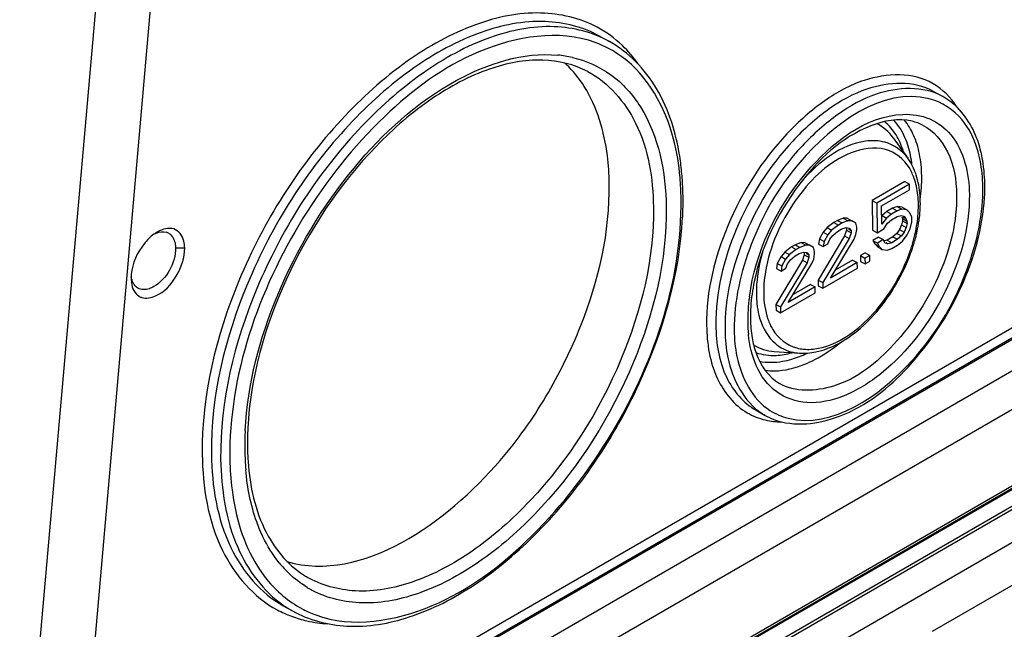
# Model space of a CAD drawing. Header units: inches. Extents: x 0 to 117, y 0 to 83.
# Tile 43 of 73: x 105.273 to 106.761, y 19.855 to 20.775. Entities that reach past the tile are written whole.
import ezdxf

# ---------------------------------------------------------------- set-up
doc = ezdxf.new("R2010")
doc.units = ezdxf.units.IN
doc.header["$LTSCALE"] = 6.431102
doc.header["$MEASUREMENT"] = 0
doc.layers.get('0').update_dxf_attribs({"linetype": 'CONTINUOUS'})

msp = doc.modelspace()

# ---------------------------------------------------------------- linework, layer by layer
at = {"color": 7, "linetype": 'CONTINUOUS'}
for p, q in [((105.3563, 19.493), (108.5545, 21.3395)), ((105.363, 19.479), (108.5651, 21.3277)), ((108.5615, 21.3276), (105.3632, 19.4811)), ((108.586, 21.292), (105.3838, 19.4432)), ((105.378, 19.3822), (108.5935, 21.2387)), ((105.378, 19.2668), (108.5899, 21.1211)), ((108.5871, 21.115), (105.3752, 19.2606)), ((108.5495, 21.092), (105.3676, 19.2549)), ((106.1574, 19.6812), (108.1906, 20.8551)), ((106.1605, 19.688), (108.1937, 20.8618)), ((105.3899, 20.8261), (105.2725, 19.4919)), ((105.3694, 19.6422), (105.4725, 20.8147)), ((106.1499, 20.7502), (106.1638, 20.7425)), ((108.0845, 20.7432), (106.2332, 19.6743)), ((106.6538, 20.6672), (106.6677, 20.6595)), ((106.5927, 20.5971), (106.6151, 20.5661)), ((106.6103, 20.5309), (106.561, 20.5025)), ((106.6173, 20.5271), (106.568, 20.4986)), ((106.6103, 20.5309), (106.6173, 20.5271)), ((106.6174, 20.5184), (106.6173, 20.5271)), ((106.5753, 20.4942), (106.6174, 20.5184)), ((106.561, 20.5025), (106.568, 20.4986)), ((106.561, 20.5025), (106.5617, 20.4576)), ((106.568, 20.4986), (106.5686, 20.4538)), ((106.5758, 20.4666), (106.5753, 20.4942)), ((106.5832, 20.4857), (106.576, 20.4798)), ((106.576, 20.4798), (106.5829, 20.4759)), ((106.5902, 20.4818), (106.5829, 20.4759)), ((106.5919, 20.4907), (106.5832, 20.4857)), ((106.5832, 20.4857), (106.5902, 20.4818)), ((106.5988, 20.4869), (106.5902, 20.4818)), ((106.5992, 20.4932), (106.5919, 20.4907)), ((106.5919, 20.4907), (106.5988, 20.4869)), ((106.6061, 20.4893), (106.5988, 20.4869)), ((106.599, 20.4782), (106.6048, 20.4799)), ((106.6065, 20.4922), (106.5992, 20.4932)), ((106.5992, 20.4932), (106.6061, 20.4893)), ((106.6048, 20.4799), (106.6092, 20.4789)), ((106.6135, 20.4883), (106.6061, 20.4893)), ((106.6065, 20.4922), (106.6135, 20.4883)), ((106.6092, 20.4789), (106.6122, 20.4754)), ((106.6179, 20.484), (106.6135, 20.4883)), ((106.6209, 20.477), (106.6179, 20.484)), ((106.503, 20.469), (106.4929, 20.4614)), ((106.51, 20.4651), (106.4998, 20.4575)), ((106.5088, 20.4723), (106.503, 20.469)), ((106.503, 20.469), (106.51, 20.4651)), ((106.5175, 20.4756), (106.5088, 20.4723)), ((106.5088, 20.4723), (106.5158, 20.4685)), ((106.5158, 20.4685), (106.51, 20.4651)), ((106.5245, 20.4718), (106.5158, 20.4685)), ((106.5234, 20.4755), (106.5175, 20.4756)), ((106.5175, 20.4756), (106.5245, 20.4718)), ((106.5234, 20.4755), (106.5303, 20.4717)), ((106.5303, 20.4717), (106.5245, 20.4718)), ((106.5362, 20.4681), (106.5303, 20.4717)), ((106.5378, 20.4621), (106.5362, 20.4681)), ((106.5829, 20.4759), (106.5758, 20.4666)), ((106.5788, 20.4596), (106.5845, 20.4681)), ((106.5845, 20.4681), (106.5903, 20.4732)), ((106.5903, 20.4732), (106.599, 20.4782)), ((106.6054, 20.4655), (106.6026, 20.4587)), ((106.6068, 20.4715), (106.6054, 20.4655)), ((106.6054, 20.4655), (106.6124, 20.4616)), ((106.6058, 20.4777), (106.6068, 20.475)), ((106.6068, 20.475), (106.6137, 20.4711)), ((106.6068, 20.475), (106.6068, 20.4715)), ((106.6068, 20.4715), (106.6138, 20.4676)), ((106.6077, 20.4779), (106.6122, 20.4754)), ((106.6122, 20.4754), (106.6137, 20.4711)), ((106.6138, 20.4676), (106.6124, 20.4616)), ((106.6137, 20.4711), (106.6138, 20.4676)), ((106.6183, 20.4598), (106.621, 20.4701)), ((106.621, 20.4701), (106.6209, 20.477)), ((105.4906, 20.4551), (105.4943, 20.4544)), ((106.4871, 20.4546), (106.4814, 20.4444)), ((106.4929, 20.4614), (106.4871, 20.4546)), ((106.4871, 20.4546), (106.4941, 20.4507)), ((106.4941, 20.4507), (106.4884, 20.4405)), ((106.4929, 20.4614), (106.4998, 20.4575)), ((106.4998, 20.4575), (106.4941, 20.4507)), ((106.4971, 20.4438), (106.5014, 20.4497)), ((106.5014, 20.4497), (106.5086, 20.4557)), ((106.5086, 20.4557), (106.5144, 20.459)), ((106.5144, 20.459), (106.5217, 20.4615)), ((106.5222, 20.4575), (106.5194, 20.4489)), ((106.5217, 20.4615), (106.5261, 20.4605)), ((106.5221, 20.4609), (106.5222, 20.4575)), ((106.5222, 20.4575), (106.5291, 20.4536)), ((106.5253, 20.4591), (106.5291, 20.457)), ((106.5261, 20.4605), (106.5291, 20.457)), ((106.5291, 20.4536), (106.5264, 20.445)), ((106.5291, 20.457), (106.5291, 20.4536)), ((106.5337, 20.444), (106.5365, 20.4509)), ((106.5365, 20.4509), (106.5378, 20.4586)), ((106.5378, 20.4586), (106.5378, 20.4621)), ((106.5617, 20.4576), (106.5686, 20.4538)), ((106.5686, 20.4538), (106.5788, 20.4596)), ((106.5983, 20.4527), (106.5925, 20.4476)), ((106.6026, 20.4587), (106.5983, 20.4527)), ((106.5983, 20.4527), (106.6053, 20.4488)), ((106.6026, 20.4587), (106.6096, 20.4548)), ((106.6096, 20.4548), (106.6053, 20.4488)), ((106.6068, 20.441), (106.614, 20.4504)), ((106.6124, 20.4616), (106.6096, 20.4548)), ((106.614, 20.4504), (106.6183, 20.4598)), ((106.445, 20.4355), (106.4392, 20.4322)), ((106.4537, 20.4388), (106.445, 20.4355)), ((106.445, 20.4355), (106.452, 20.4316)), ((106.4607, 20.4349), (106.452, 20.4316)), ((106.4596, 20.4387), (106.4537, 20.4388)), ((106.4537, 20.4388), (106.4607, 20.4349)), ((106.4596, 20.4387), (106.4665, 20.4348)), ((106.4665, 20.4348), (106.4607, 20.4349)), ((106.4724, 20.4313), (106.4665, 20.4348)), ((106.5194, 20.4489), (106.4794, 20.3823)), ((106.4814, 20.4444), (106.4801, 20.4366)), ((106.4801, 20.4366), (106.4871, 20.4328)), ((106.4814, 20.4444), (106.4884, 20.4405)), ((106.5264, 20.445), (106.4864, 20.3785)), ((106.4884, 20.4405), (106.4871, 20.4328)), ((106.4871, 20.4328), (106.4943, 20.4369)), ((106.4943, 20.4369), (106.4971, 20.4438)), ((106.498, 20.3852), (106.5337, 20.444)), ((106.5194, 20.4489), (106.5264, 20.445)), ((106.5706, 20.4471), (106.5619, 20.4421)), ((106.5619, 20.4421), (106.5689, 20.4382)), ((106.5619, 20.4421), (106.5649, 20.4369)), ((106.5649, 20.4369), (106.5719, 20.433)), ((106.5649, 20.4369), (106.5694, 20.4325)), ((106.5776, 20.4433), (106.5689, 20.4382)), ((106.5689, 20.4382), (106.5719, 20.433)), ((106.5706, 20.4471), (106.5776, 20.4433)), ((106.5806, 20.438), (106.5776, 20.4433)), ((106.5838, 20.4426), (106.5796, 20.4414)), ((106.585, 20.4371), (106.5806, 20.438)), ((106.582, 20.4388), (106.585, 20.4371)), ((106.5925, 20.4476), (106.5838, 20.4426)), ((106.5838, 20.4426), (106.5908, 20.4387)), ((106.5908, 20.4387), (106.585, 20.4371)), ((106.5995, 20.4438), (106.5908, 20.4387)), ((106.5909, 20.4301), (106.5996, 20.4351)), ((106.5925, 20.4476), (106.5995, 20.4438)), ((106.6053, 20.4488), (106.5995, 20.4438)), ((106.5996, 20.4351), (106.6068, 20.441)), ((105.5081, 20.4309), (105.5219, 20.4311)), ((106.4291, 20.4246), (106.4233, 20.4178)), ((106.4392, 20.4322), (106.4291, 20.4246)), ((106.4291, 20.4246), (106.436, 20.4207)), ((106.436, 20.4207), (106.4303, 20.4139)), ((106.4462, 20.4283), (106.436, 20.4207)), ((106.4392, 20.4322), (106.4462, 20.4283)), ((106.4448, 20.4188), (106.4506, 20.4222)), ((106.452, 20.4316), (106.4462, 20.4283)), ((106.4506, 20.4222), (106.4579, 20.4246)), ((106.4584, 20.4206), (106.4556, 20.4121)), ((106.4579, 20.4246), (106.4623, 20.4237)), ((106.4583, 20.4241), (106.4584, 20.4206)), ((106.4584, 20.4206), (106.4654, 20.4167)), ((106.4615, 20.4223), (106.4653, 20.4202)), ((106.4623, 20.4237), (106.4653, 20.4202)), ((106.4653, 20.4202), (106.4654, 20.4167)), ((106.474, 20.4252), (106.4724, 20.4313)), ((106.4727, 20.414), (106.4741, 20.4218)), ((106.4741, 20.4218), (106.474, 20.4252)), ((106.5505, 20.4234), (106.5432, 20.4192)), ((106.5574, 20.4195), (106.5502, 20.4153)), ((106.5505, 20.4234), (106.5574, 20.4195)), ((106.5576, 20.4109), (106.5574, 20.4195)), ((106.5694, 20.4325), (106.571, 20.4316)), ((106.5719, 20.433), (106.5763, 20.4286)), ((106.5724, 20.4308), (106.5763, 20.4286)), ((106.5763, 20.4286), (106.5837, 20.4276)), ((106.5837, 20.4276), (106.5909, 20.4301)), ((106.4556, 20.4121), (106.4156, 20.3455)), ((106.4176, 20.4075), (106.4163, 20.3998)), ((106.4233, 20.4178), (106.4176, 20.4075)), ((106.4176, 20.4075), (106.4246, 20.4037)), ((106.4626, 20.4082), (106.4226, 20.3416)), ((106.4233, 20.4178), (106.4303, 20.4139)), ((106.4303, 20.4139), (106.4246, 20.4037)), ((106.4305, 20.4001), (106.4333, 20.407)), ((106.4333, 20.407), (106.4376, 20.4129)), ((106.4342, 20.3483), (106.4699, 20.4072)), ((106.4376, 20.4129), (106.4448, 20.4188)), ((106.4556, 20.4121), (106.4626, 20.4082)), ((106.4654, 20.4167), (106.4626, 20.4082)), ((106.4699, 20.4072), (106.4727, 20.414)), ((106.5386, 20.4086), (106.498, 20.3852)), ((106.5316, 20.4125), (106.5054, 20.3973)), ((106.5316, 20.4125), (106.5386, 20.4086)), ((106.5387, 20.4), (106.5386, 20.4086)), ((106.5432, 20.4192), (106.5502, 20.4153)), ((106.5432, 20.4192), (106.5434, 20.4105)), ((106.5434, 20.4105), (106.5503, 20.4067)), ((106.5502, 20.4153), (106.5503, 20.4067)), ((106.5503, 20.4067), (106.5576, 20.4109)), ((106.4163, 20.3998), (106.4233, 20.3959)), ((106.4246, 20.4037), (106.4233, 20.3959)), ((106.4233, 20.3959), (106.4305, 20.4001)), ((106.4865, 20.3698), (106.5387, 20.4)), ((105.4408, 20.386), (105.4408, 20.3843)), ((105.4408, 20.3843), (105.4413, 20.3781)), ((106.4678, 20.3756), (106.4416, 20.3605)), ((106.4678, 20.3756), (106.4748, 20.3718)), ((106.4794, 20.3823), (106.4864, 20.3785)), ((106.4794, 20.3823), (106.4796, 20.3737)), ((106.4864, 20.3785), (106.4865, 20.3698)), ((106.4227, 20.333), (106.4749, 20.3631)), ((106.4748, 20.3718), (106.4342, 20.3483)), ((106.4749, 20.3631), (106.4748, 20.3718)), ((106.4796, 20.3737), (106.4865, 20.3698)), ((106.4156, 20.3455), (106.4226, 20.3416)), ((106.4156, 20.3455), (106.4158, 20.3369)), ((106.4158, 20.3369), (106.4227, 20.333)), ((106.4226, 20.3416), (106.4227, 20.333)), ((106.413, 20.2746), (106.4512, 20.2719)), ((106.3855, 20.1858), (106.3994, 20.178)), ((106.6521, 19.8519), (107.1192, 20.1215)), ((105.6709, 19.8904), (105.6848, 19.8827))]:
    msp.add_line(p, q, dxfattribs=at)
for centre, radius, start, end in [((106.0841, 20.583), 0.1683, 54.0772, 69.6891), ((106.0695, 20.5472), 0.1755, 77.3495, 84.5922), ((105.9892, 20.5925), 0.1591, 46.4446, 47.7084), ((106.618, 20.5704), 0.102, 52.5726, 60.8463), ((106.4911, 20.5416), 0.1221, 16.079, 17.3237), ((106.4596, 20.5393), 0.1625, 5.9676, 11.0983), ((105.8704, 20.5062), 0.4047, 4.2837, 7.961), ((106.5494, 20.5186), 0.0811, 31.0778, 35.8466), ((106.5164, 20.527), 0.2147, 5.9255, 10.677), ((106.5299, 20.509), 0.1028, 18.1012, 22.2139), ((106.4112, 20.5365), 0.2248, 356.2687, 0.8014), ((106.5017, 20.5252), 0.2296, 5.5932, 5.9744), ((106.4859, 20.5239), 0.2454, 0.8125, 5.5455), ((105.8413, 20.4994), 0.431, 0.8213, 4.9892), ((105.8297, 20.5032), 0.4455, 0.833, 4.2881), ((106.4534, 20.5234), 0.278, 356.6264, 0.812), ((105.7816, 20.5026), 0.4937, 357.0539, 0.8207), ((106.4738, 20.4988), 0.1601, 0.8392, 3.902), ((106.3799, 20.5384), 0.2562, 352.3145, 356.2862), ((106.459, 20.5196), 0.2694, 356.2685, 0.8015), ((106.4673, 20.4947), 0.1637, 357.6109, 0.8291), ((106.456, 20.4986), 0.1779, 356.0708, 0.7995), ((106.4365, 20.4966), 0.1946, 351.4457, 355.8587), ((106.4535, 20.4952), 0.1775, 355.8971, 357.6317), ((106.4279, 20.5007), 0.2061, 351.8057, 354.903), ((106.4396, 20.4996), 0.1943, 354.9207, 356.1243), ((106.4151, 20.4998), 0.2162, 347.3551, 351.4599), ((106.41, 20.5033), 0.2241, 347.7814, 351.7975), ((105.5107, 20.4033), 0.0597, 121.8321, 126.122), ((105.5076, 20.4082), 0.0539, 119.8128, 121.7931), ((105.4895, 20.4384), 0.0167, 61.3152, 73.1993), ((106.3951, 20.5043), 0.2367, 343.4061, 347.3523), ((106.3913, 20.5074), 0.2433, 345.6715, 346.4176), ((106.3972, 20.506), 0.2372, 346.4148, 347.8049), ((106.3801, 20.5086), 0.2523, 341.5087, 343.4308), ((106.3717, 20.5129), 0.2637, 341.2458, 342.951), ((106.378, 20.511), 0.257, 342.9535, 344.018), ((106.3849, 20.5091), 0.25, 344.015, 345.6676), ((106.3719, 20.5114), 0.261, 339.4695, 341.5091), ((105.5022, 20.3849), 0.0615, 174.4026, 179.0126), ((106.6159, 20.3588), 0.2191, 168.48, 169.143), ((106.5389, 20.363), 0.1529, 180.7967, 186.2943), ((105.4631, 20.375), 0.02, 240.0837, 252.5889), ((106.6469, 20.3194), 0.274, 172.1998, 176.2833), ((106.6131, 20.3215), 0.2401, 176.2679, 180.8015), ((106.6034, 20.327), 0.2264, 176.2284, 180.7966), ((106.5821, 20.3211), 0.2091, 180.8069, 185.7775), ((106.5743, 20.3266), 0.1973, 180.8179, 185.1116), ((106.5507, 20.3245), 0.1735, 185.0998, 189.7678), ((106.3922, 20.4194), 0.1773, 292.3106, 297.6165), ((106.4458, 20.2612), 0.0953, 237.6664, 240.8486), ((106.449, 20.2671), 0.102, 240.8989, 248.9239), ((106.0705, 20.1311), 0.4578, 176.9858, 180.0832), ((106.0545, 20.1367), 0.4377, 177.1146, 180.82), ((106.0425, 20.1313), 0.4298, 180.1075, 180.857), ((106.0154, 20.1306), 0.4026, 180.8215, 184.9778), ((106.0248, 20.1366), 0.408, 180.8572, 181.6333), ((106.0069, 20.136), 0.3902, 181.6204, 184.1049), ((105.799, 20.0638), 0.1726, 218.9086, 226.265), ((105.7877, 20.0511), 0.1555, 238.7312, 241.8334), ((105.7443, 20.0389), 0.1752, 241.8824, 249.7167), ((105.7676, 20.0313), 0.1701, 235.5242, 240.8804), ((105.7784, 20.0346), 0.1684, 241.8807, 249.7151), ((105.7465, 20.0452), 0.1819, 249.7428, 257.3421)]:
    msp.add_arc(centre, radius, start, end, dxfattribs=at)
for points, knots in [([(106.1452, 20.7641), (106.1194, 20.7779), (106.0556, 20.7926), (105.9541, 20.7709), (105.8512, 20.7133), (105.7174, 20.592), (105.593, 20.3941), (105.5472, 20.2086), (105.5485, 20.1193)], [0, 0, 0, 0, 0.088313, 0.188894, 0.306795, 0.44057, 0.730539, 1, 1, 1, 1]), ([(106.1499, 20.7502), (106.1248, 20.7642), (106.0625, 20.7797), (105.9626, 20.7593), (105.8612, 20.7034), (105.7292, 20.5846), (105.6064, 20.39), (105.5611, 20.2074), (105.5624, 20.1194)], [0, 0, 0, 0, 0.088208, 0.188479, 0.306126, 0.439819, 0.730084, 1, 1, 1, 1]), ([(106.1638, 20.7425), (106.1387, 20.7565), (106.0764, 20.7719), (105.9765, 20.7516), (105.8752, 20.6956), (105.7431, 20.5768), (105.6203, 20.3823), (105.575, 20.1996), (105.5763, 20.1117)], [0, 0, 0, 0, 0.088208, 0.188479, 0.306126, 0.439819, 0.730084, 1, 1, 1, 1]), ([(106.1425, 20.7408), (106.0874, 20.7612), (105.9593, 20.7395), (105.8128, 20.6293), (105.6566, 20.4325), (105.5884, 20.2385), (105.5902, 20.1118)], [0, 0, 0, 0, 0.190456, 0.376649, 0.589666, 1, 1, 1, 1]), ([(106.2712, 20.5623), (106.2659, 20.6003), (106.2455, 20.6714), (106.1931, 20.7262), (106.1638, 20.7425)], [0, 0, 0, 0, 0.534403, 1, 1, 1, 1]), ([(105.6134, 20.1552), (105.617, 20.2253), (105.6548, 20.3686), (105.766, 20.5526), (105.9111, 20.6867), (106.0335, 20.7269), (106.086, 20.7219)], [0, 0, 0, 0, 0.264608, 0.546471, 0.800945, 1, 1, 1, 1]), ([(106.1079, 20.7184), (106.1287, 20.7137), (106.1696, 20.6956), (106.2344, 20.6227), (106.249, 20.5446), (106.2498, 20.4926)], [0, 0, 0, 0, 0.223422, 0.453785, 1, 1, 1, 1]), ([(106.2707, 20.5369), (106.269, 20.5564), (106.2587, 20.6238), (106.2225, 20.6905), (106.1829, 20.7193)], [0, 0, 0, 0, 0.285656, 1, 1, 1, 1]), ([(106.1314, 20.697), (106.1106, 20.708), (106.0592, 20.7199), (105.9761, 20.7032), (105.8901, 20.657), (105.7758, 20.5575), (105.6661, 20.3918), (105.6211, 20.2357), (105.6173, 20.1588)], [0, 0, 0, 0, 0.084287, 0.18207, 0.29833, 0.431344, 0.7231, 1, 1, 1, 1]), ([(106.1314, 20.697), (106.1627, 20.6805), (106.2178, 20.616), (106.2298, 20.5355), (106.2305, 20.4923)], [0, 0, 0, 0, 0.450117, 1, 1, 1, 1]), ([(106.6531, 20.6788), (106.623, 20.6963), (106.5573, 20.6937), (106.4858, 20.6534), (106.4081, 20.5847), (106.3367, 20.4715), (106.3101, 20.3651), (106.3108, 20.3138)], [0, 0, 0, 0, 0.184471, 0.302374, 0.436571, 0.728427, 1, 1, 1, 1]), ([(106.1637, 20.5282), (106.1635, 20.5422), (106.1602, 20.5926), (106.1455, 20.6434), (106.126, 20.6744)], [0, 0, 0, 0, 0.276187, 1, 1, 1, 1]), ([(106.6538, 20.6672), (106.6244, 20.6836), (106.5612, 20.6802), (106.4924, 20.6409), (106.418, 20.5745), (106.3495, 20.4655), (106.324, 20.3632), (106.3248, 20.314)], [0, 0, 0, 0, 0.184967, 0.303124, 0.437396, 0.728915, 1, 1, 1, 1]), ([(106.6677, 20.6595), (106.6383, 20.6758), (106.5751, 20.6725), (106.5063, 20.6331), (106.4319, 20.5668), (106.3634, 20.4577), (106.3379, 20.3555), (106.3387, 20.3062)], [0, 0, 0, 0, 0.184967, 0.303124, 0.437396, 0.728915, 1, 1, 1, 1]), ([(106.6471, 20.656), (106.5767, 20.6737), (106.453, 20.5822), (106.3743, 20.4436), (106.3519, 20.3505), (106.3526, 20.3064)], [0, 0, 0, 0, 0.44107, 0.731956, 1, 1, 1, 1]), ([(106.7275, 20.5667), (106.7258, 20.5756), (106.7177, 20.6072), (106.6989, 20.637), (106.68, 20.6514)], [0, 0, 0, 0, 0.273909, 1, 1, 1, 1]), ([(106.3755, 20.3566), (106.3847, 20.4246), (106.4391, 20.5417), (106.5506, 20.63), (106.6076, 20.6325)], [0, 0, 0, 0, 0.546249, 1, 1, 1, 1]), ([(106.6076, 20.6325), (106.6212, 20.6331), (106.6491, 20.629), (106.6972, 20.5918), (106.7075, 20.543), (106.708, 20.5116)], [0, 0, 0, 0, 0.234461, 0.461639, 1, 1, 1, 1]), ([(106.5591, 20.6152), (106.5151, 20.598), (106.4378, 20.5253), (106.3937, 20.4322), (106.3828, 20.3801)], [0, 0, 0, 0, 0.470293, 1, 1, 1, 1]), ([(106.6381, 20.6159), (106.6328, 20.6186), (106.6074, 20.6281), (106.5785, 20.6229), (106.5591, 20.6152)], [0, 0, 0, 0, 0.220952, 1, 1, 1, 1]), ([(106.6381, 20.6159), (106.654, 20.6074), (106.6822, 20.5744), (106.6883, 20.5334), (106.6887, 20.5113)], [0, 0, 0, 0, 0.450089, 1, 1, 1, 1]), ([(106.7244, 20.5626), (106.7233, 20.5686), (106.7178, 20.5905), (106.7075, 20.6115), (106.697, 20.6242)], [0, 0, 0, 0, 0.270741, 1, 1, 1, 1]), ([(106.581, 20.5795), (106.5643, 20.5839), (106.5091, 20.574), (106.4413, 20.5083), (106.4089, 20.4403), (106.4012, 20.4026)], [0, 0, 0, 0, 0.191386, 0.574549, 1, 1, 1, 1]), ([(106.5803, 20.5904), (106.5709, 20.5929), (106.5219, 20.5939), (106.4798, 20.5601), (106.4548, 20.5317)], [0, 0, 0, 0, 0.205073, 1, 1, 1, 1]), ([(106.6247, 20.5358), (106.6227, 20.5413), (106.6143, 20.5606), (106.5958, 20.5756), (106.581, 20.5795)], [0, 0, 0, 0, 0.274984, 1, 1, 1, 1]), ([(105.6765, 19.9572), (105.7908, 19.9243), (105.9595, 20.0464), (106.0702, 20.2046), (106.1387, 20.342), (106.1648, 20.4552), (106.1637, 20.5282)], [0, 0, 0, 0, 0.438408, 0.584, 0.730996, 1, 1, 1, 1]), ([(106.708, 20.5116), (106.7087, 20.4612), (106.6788, 20.3588), (106.6021, 20.2557), (106.5224, 20.2053), (106.4649, 20.1924), (106.4131, 20.2093), (106.3927, 20.2377), (106.3859, 20.2531)], [0, 0, 0, 0, 0.285255, 0.581749, 0.708357, 0.81354, 0.904782, 1, 1, 1, 1]), ([(106.6887, 20.5113), (106.6893, 20.4712), (106.6686, 20.3877), (106.6026, 20.2857), (106.5175, 20.2156), (106.4444, 20.2124), (106.4209, 20.2262)], [0, 0, 0, 0, 0.272173, 0.564621, 0.815303, 1, 1, 1, 1]), ([(105.72, 19.8766), (105.7752, 19.8562), (105.9033, 19.878), (106.0498, 19.9881), (106.2059, 20.1849), (106.2742, 20.3789), (106.2723, 20.5056)], [0, 0, 0, 0, 0.190456, 0.376649, 0.589666, 1, 1, 1, 1]), ([(106.4123, 20.1719), (106.4433, 20.16), (106.5264, 20.1707), (106.6248, 20.251), (106.7015, 20.3671), (106.7282, 20.4608), (106.7309, 20.5071)], [0, 0, 0, 0, 0.1942, 0.443432, 0.728421, 1, 1, 1, 1]), ([(106.4339, 20.1737), (106.5007, 20.1569), (106.6193, 20.2396), (106.6993, 20.3703), (106.7251, 20.4588), (106.7279, 20.5021)], [0, 0, 0, 0, 0.436154, 0.725635, 1, 1, 1, 1]), ([(106.2305, 20.4923), (106.2316, 20.4139), (106.191, 20.2509), (106.0811, 20.0777), (105.963, 19.9724), (105.8725, 19.9234), (105.7835, 19.9064), (105.7284, 19.9213), (105.7063, 19.9342)], [0, 0, 0, 0, 0.270481, 0.561114, 0.694699, 0.812024, 0.911907, 1, 1, 1, 1]), ([(106.2498, 20.4926), (106.251, 20.4125), (106.2098, 20.246), (106.0982, 20.0684), (105.9781, 19.9595), (105.8857, 19.9078), (105.7946, 19.8884), (105.7374, 19.9016), (105.7143, 19.914)], [0, 0, 0, 0, 0.269474, 0.559452, 0.693225, 0.811119, 0.91169, 1, 1, 1, 1]), ([(105.6848, 19.8827), (105.7097, 19.8688), (105.7705, 19.8529), (105.868, 19.8702), (105.9666, 19.9213), (106.0958, 20.0315), (106.2197, 20.2162), (106.2702, 20.3908), (106.2746, 20.4772)], [0, 0, 0, 0, 0.090423, 0.191098, 0.307316, 0.438689, 0.725886, 1, 1, 1, 1]), ([(105.4975, 20.4531), (105.5027, 20.4502), (105.5074, 20.4416), (105.5081, 20.4334), (105.5081, 20.4309)], [0, 0, 0, 0, 0.706168, 1, 1, 1, 1]), ([(105.5219, 20.4311), (105.5219, 20.4345), (105.521, 20.4456), (105.5131, 20.457), (105.5055, 20.4594)], [0, 0, 0, 0, 0.299951, 1, 1, 1, 1]), ([(105.4572, 20.3559), (105.4638, 20.3538), (105.4869, 20.3587), (105.5118, 20.3873), (105.5222, 20.4162), (105.5219, 20.4311)], [0, 0, 0, 0, 0.192968, 0.590039, 1, 1, 1, 1]), ([(106.3955, 20.4246), (106.3909, 20.4088), (106.3866, 20.3875), (106.386, 20.3659), (106.386, 20.3609)], [0, 0, 0, 0, 0.764934, 1, 1, 1, 1]), ([(106.4512, 20.2719), (106.4678, 20.2707), (106.5157, 20.2826), (106.5783, 20.3384), (106.6104, 20.3959), (106.6214, 20.4282)], [0, 0, 0, 0, 0.204683, 0.580799, 1, 1, 1, 1]), ([(106.4801, 20.2793), (106.5099, 20.2852), (106.568, 20.3273), (106.6034, 20.3855), (106.6163, 20.4198)], [0, 0, 0, 0, 0.453402, 1, 1, 1, 1]), ([(105.4752, 20.3723), (105.4731, 20.371), (105.4657, 20.3674), (105.456, 20.3672), (105.451, 20.3702)], [0, 0, 0, 0, 0.294076, 1, 1, 1, 1]), ([(106.3869, 20.3462), (106.3876, 20.3405), (106.391, 20.3203), (106.4004, 20.3005), (106.4109, 20.29)], [0, 0, 0, 0, 0.279004, 1, 1, 1, 1]), ([(106.4035, 20.3234), (106.4054, 20.3179), (106.4139, 20.2986), (106.4324, 20.2836), (106.4471, 20.2797)], [0, 0, 0, 0, 0.274984, 1, 1, 1, 1]), ([(106.3108, 20.3138), (106.3113, 20.2863), (106.3188, 20.2351), (106.3527, 20.1933), (106.3722, 20.1819)], [0, 0, 0, 0, 0.549209, 1, 1, 1, 1]), ([(106.3248, 20.314), (106.3252, 20.2871), (106.3326, 20.2371), (106.3662, 20.1965), (106.3855, 20.1858)], [0, 0, 0, 0, 0.549559, 1, 1, 1, 1]), ([(106.3387, 20.3062), (106.3389, 20.2925), (106.3427, 20.2463), (106.3669, 20.1984), (106.3949, 20.1807)], [0, 0, 0, 0, 0.292659, 1, 1, 1, 1]), ([(106.3526, 20.3064), (106.3528, 20.2932), (106.3564, 20.2487), (106.3797, 20.2026), (106.4066, 20.1854)], [0, 0, 0, 0, 0.292575, 1, 1, 1, 1]), ([(106.3797, 20.295), (106.381, 20.2872), (106.3874, 20.2609), (106.4043, 20.2359), (106.4209, 20.2262)], [0, 0, 0, 0, 0.292513, 1, 1, 1, 1]), ([(106.5315, 19.4801), (106.6155, 19.6234), (106.8054, 19.8798), (107.103, 20.1286), (107.3533, 20.2478), (107.5293, 20.2907), (107.6955, 20.288), (107.7966, 20.2532), (107.8409, 20.2287)], [0, 0, 0, 0, 0.303932, 0.578779, 0.699654, 0.808546, 0.907306, 1, 1, 1, 1]), ([(106.3991, 20.2461), (106.4038, 20.2454), (106.4244, 20.2442), (106.4449, 20.2494), (106.4595, 20.2554)], [0, 0, 0, 0, 0.231528, 1, 1, 1, 1]), ([(106.5583, 19.4559), (106.6407, 19.5973), (106.8267, 19.8502), (107.1181, 20.0958), (107.3621, 20.2131), (107.5313, 20.255), (107.6892, 20.2527), (107.7844, 20.2197), (107.8258, 20.1966)], [0, 0, 0, 0, 0.308014, 0.585652, 0.706724, 0.814557, 0.910831, 1, 1, 1, 1]), ([(106.6132, 19.433), (106.6869, 19.5583), (106.8535, 19.783), (107.1536, 20.0322), (107.4687, 20.1604), (107.6816, 20.1302), (107.761, 20.0863)], [0, 0, 0, 0, 0.304804, 0.580407, 0.809734, 1, 1, 1, 1]), ([(105.5485, 20.1193), (105.5492, 20.0697), (105.563, 19.9776), (105.6259, 19.9034), (105.6617, 19.8843)], [0, 0, 0, 0, 0.549805, 1, 1, 1, 1]), ([(105.5624, 20.1194), (105.5631, 20.0714), (105.5764, 19.9821), (105.6365, 19.9096), (105.6709, 19.8905)], [0, 0, 0, 0, 0.549529, 1, 1, 1, 1]), ([(105.5763, 20.1117), (105.577, 20.0666), (105.5891, 19.9829), (105.6406, 19.9122), (105.6713, 19.8911)], [0, 0, 0, 0, 0.547636, 1, 1, 1, 1]), ([(105.5902, 20.1118), (105.5905, 20.0964), (105.5941, 20.0406), (105.6103, 19.9845), (105.6319, 19.9502)], [0, 0, 0, 0, 0.276084, 1, 1, 1, 1]), ([(105.6178, 20.108), (105.6204, 20.0712), (105.6342, 20.0037), (105.6804, 19.9494), (105.7063, 19.9342)], [0, 0, 0, 0, 0.551119, 1, 1, 1, 1]), ([(106.64, 19.4087), (106.7119, 19.532), (106.8742, 19.7523), (107.128, 19.9666), (107.3409, 20.0686), (107.526, 20.1158), (107.6701, 20.0962), (107.7441, 20.0551)], [0, 0, 0, 0, 0.30895, 0.587374, 0.70874, 0.816767, 1, 1, 1, 1]), ([(105.6402, 19.9946), (105.6367, 20.002), (105.6233, 20.0343), (105.6166, 20.069), (105.6142, 20.0957)], [0, 0, 0, 0, 0.234004, 1, 1, 1, 1]), ([(106.6949, 19.3858), (106.7567, 19.4906), (106.8962, 19.6792), (107.1472, 19.8907), (107.4108, 20.0036), (107.5914, 19.9871), (107.661, 19.9541)], [0, 0, 0, 0, 0.302684, 0.577623, 0.808301, 1, 1, 1, 1]), ([(105.6319, 19.9502), (105.6362, 19.9433), (105.6542, 19.9178), (105.6787, 19.8969), (105.699, 19.8861)], [0, 0, 0, 0, 0.260403, 1, 1, 1, 1]), ([(106.7219, 19.3618), (106.7521, 19.4136), (106.8174, 19.5127), (106.9454, 19.6672), (107.1043, 19.8106), (107.2925, 19.9192), (107.4758, 19.9651), (107.5924, 19.9462), (107.6401, 19.9247)], [0, 0, 0, 0, 0.155241, 0.306637, 0.519012, 0.706158, 0.864506, 1, 1, 1, 1])]:
    msp.add_open_spline(points, degree=3, knots=knots, dxfattribs=at)
for points in [[(106.1837, 20.7362), (106.1722, 20.7471), (106.1592, 20.7567), (106.1452, 20.7641)], [(106.2075, 20.7087), (106.2004, 20.7185), (106.1925, 20.7278), (106.1837, 20.7362)], [(106.126, 20.6744), (106.1183, 20.6866), (106.1092, 20.6979), (106.0988, 20.7078)], [(106.6892, 20.6436), (106.6802, 20.6578), (106.6677, 20.6704), (106.6531, 20.6788)], [(106.697, 20.6242), (106.6844, 20.6394), (106.6662, 20.6512), (106.6471, 20.656)], [(106.5927, 20.5971), (106.5863, 20.6059), (106.5779, 20.6135), (106.5683, 20.6184)], [(106.5972, 20.6014), (106.5926, 20.609), (106.5867, 20.616), (106.5797, 20.6215)], [(106.6107, 20.5976), (106.6065, 20.6071), (106.6008, 20.6162), (106.5937, 20.6238)], [(106.6237, 20.601), (106.6201, 20.6092), (106.6154, 20.6171), (106.6096, 20.624)], [(106.6077, 20.578), (106.6052, 20.5862), (106.6017, 20.5941), (106.5972, 20.6014)], [(106.6289, 20.5874), (106.6274, 20.592), (106.6257, 20.5966), (106.6237, 20.601)], [(106.6151, 20.5661), (106.6068, 20.5775), (106.594, 20.5867), (106.5803, 20.5904)], [(106.619, 20.5706), (106.6172, 20.5798), (106.6145, 20.589), (106.6107, 20.5976)], [(106.6326, 20.5725), (106.6316, 20.5775), (106.6304, 20.5825), (106.6289, 20.5874)], [(106.636, 20.5396), (106.6358, 20.5506), (106.6348, 20.5617), (106.6326, 20.5725)], [(106.6251, 20.5479), (106.6234, 20.5522), (106.6213, 20.5564), (106.6188, 20.5604)], [(106.7284, 20.5234), (106.7282, 20.5365), (106.727, 20.5497), (106.7244, 20.5626)], [(106.6315, 20.5259), (106.6305, 20.531), (106.6293, 20.536), (106.6277, 20.5409)], [(106.628, 20.524), (106.6271, 20.528), (106.626, 20.532), (106.6247, 20.5358)], [(106.631, 20.4971), (106.6309, 20.5061), (106.6299, 20.5152), (106.628, 20.524)], [(106.6335, 20.5097), (106.6331, 20.5151), (106.6325, 20.5206), (106.6315, 20.5259)], [(105.4755, 20.4516), (105.4699, 20.4475), (105.465, 20.4425), (105.4607, 20.4371)], [(105.4755, 20.4516), (105.4801, 20.454), (105.4854, 20.4556), (105.4906, 20.4551)], [(105.5055, 20.4594), (105.4976, 20.4619), (105.4881, 20.4592), (105.4808, 20.455)], [(105.4607, 20.4371), (105.4502, 20.424), (105.4427, 20.4076), (105.4411, 20.3909)], [(105.5081, 20.4309), (105.5085, 20.4085), (105.4946, 20.3835), (105.4752, 20.3723)], [(106.4007, 20.4001), (106.3983, 20.3876), (106.397, 20.3748), (106.3971, 20.3621)], [(105.451, 20.3702), (105.4454, 20.3736), (105.4422, 20.3807), (105.4413, 20.3871)], [(105.4413, 20.3781), (105.4424, 20.3703), (105.4464, 20.3616), (105.4532, 20.3577)], [(106.3828, 20.3801), (106.3802, 20.3675), (106.3784, 20.3547), (106.3775, 20.3418)], [(106.3971, 20.3621), (106.3973, 20.349), (106.3992, 20.3357), (106.4035, 20.3234)], [(106.3859, 20.2531), (106.3794, 20.2678), (106.3757, 20.284), (106.3741, 20.3001)], [(106.4109, 20.29), (106.4184, 20.2824), (106.4283, 20.2767), (106.4387, 20.2739)], [(106.4744, 20.2623), (106.4882, 20.2695), (106.5011, 20.2783), (106.5131, 20.2881)], [(106.3819, 20.2842), (106.3912, 20.2786), (106.4022, 20.2754), (106.413, 20.2746)], [(106.3853, 20.2728), (106.395, 20.2694), (106.4056, 20.2681), (106.4158, 20.2686)], [(106.4158, 20.2686), (106.4239, 20.2689), (106.432, 20.2704), (106.4398, 20.2726)], [(106.4387, 20.2739), (106.4428, 20.2728), (106.447, 20.2722), (106.4512, 20.2719)], [(106.4395, 20.2628), (106.4473, 20.2651), (106.4549, 20.2681), (106.4623, 20.2716)], [(106.4471, 20.2797), (106.4505, 20.2788), (106.454, 20.2782), (106.4575, 20.2779)], [(106.4575, 20.2779), (106.465, 20.2772), (106.4727, 20.2778), (106.4801, 20.2793)], [(106.3907, 20.2598), (106.4021, 20.2574), (106.4141, 20.2576), (106.4256, 20.2596)], [(106.4256, 20.2596), (106.4303, 20.2604), (106.4349, 20.2615), (106.4395, 20.2628)], [(106.3722, 20.1819), (106.3807, 20.177), (106.3901, 20.1733), (106.3996, 20.171)], [(106.4066, 20.1854), (106.415, 20.1801), (106.4243, 20.1762), (106.4339, 20.1737)], [(106.3996, 20.171), (106.4076, 20.1691), (106.4159, 20.1682), (106.4241, 20.168)], [(105.6647, 19.9554), (105.655, 19.9674), (105.6469, 19.9807), (105.6402, 19.9946)], [(105.707, 19.9182), (105.6972, 19.9241), (105.688, 19.9312), (105.6797, 19.9391)], [(105.7067, 19.8677), (105.7171, 19.8653), (105.7277, 19.8639), (105.7384, 19.8632)]]:
    msp.add_open_spline(points, degree=3, dxfattribs=at)

doc.saveas('drawing.dxf')
